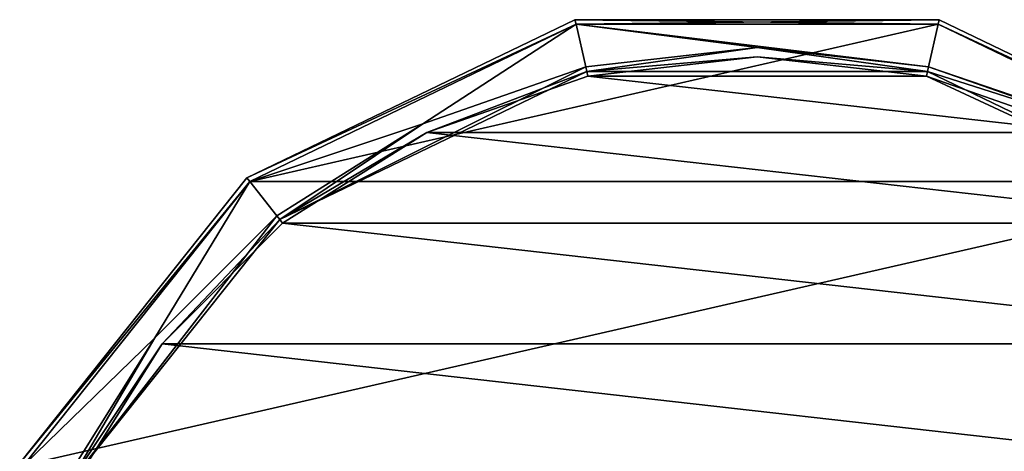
# Model space of a CAD drawing. Header units: millimetres. Extents: x -155 to 35, y -46 to 35.
# Tile 9 of 107: x -151 to -110, y 16 to 34. Entities that reach past the tile are written whole.
import ezdxf

# ---------------------------------------------------------------- set-up
doc = ezdxf.new("R2010")
doc.units = ezdxf.units.MM
doc.header["$LTSCALE"] = 65.185185
for name, color, linetype in [('112', 7, 'CONTINUOUS'), ('114', 7, 'CONTINUOUS'), ('115', 7, 'CONTINUOUS'), ('117', 7, 'CONTINUOUS'), ('81', 7, 'CONTINUOUS'), ('82', 7, 'CONTINUOUS'), ('93', 7, 'CONTINUOUS'), ('95', 7, 'CONTINUOUS'), ('97', 7, 'CONTINUOUS')]:
    doc.layers.add(name, color=color, linetype=linetype)

msp = doc.modelspace()

# ---------------------------------------------------------------- linework, layer by layer
at = {"layer": '112', "linetype": 'CONTINUOUS'}
for points in [[(-127.688, 33.684), (-127.733, 33.879, -0.2), (-141.666, 27.169, -0.2), (-127.688, 33.684)], [(-127.688, 33.684), (-112.312, 33.684), (-127.733, 33.879, -0.2), (-127.688, 33.684)], [(-112.312, 33.684), (-112.267, 33.879, -0.2), (-127.733, 33.879, -0.2), (-112.312, 33.684)], [(-112.312, 33.684), (-98.334, 27.169, -0.2), (-112.267, 33.879, -0.2), (-112.312, 33.684)], [(-141.542, 27.012), (-127.688, 33.684), (-141.666, 27.169, -0.2), (-141.542, 27.012)], [(-112.312, 33.684), (-98.458, 27.012), (-98.334, 27.169, -0.2), (-112.312, 33.684)], [(-141.542, 27.012), (-141.666, 27.169, -0.2), (-151.309, 15.077, -0.2), (-141.542, 27.012)], [(-151.129, 14.989), (-141.542, 27.012), (-151.309, 15.077, -0.2), (-151.129, 14.989)]]:
    msp.add_3dface(points, dxfattribs=at)
at = {"layer": '114', "linetype": 'CONTINUOUS'}
for points in [[(-141.666, 27.169, -6.8), (-127.733, 33.879, -6.8), (-127.688, 33.684, -7), (-141.666, 27.169, -6.8)], [(-127.733, 33.879, -6.8), (-112.267, 33.879, -6.8), (-127.688, 33.684, -7), (-127.733, 33.879, -6.8)], [(-112.267, 33.879, -6.8), (-112.312, 33.684, -7), (-127.688, 33.684, -7), (-112.267, 33.879, -6.8)], [(-112.267, 33.879, -6.8), (-98.334, 27.169, -6.8), (-112.312, 33.684, -7), (-112.267, 33.879, -6.8)], [(-141.666, 27.169, -6.8), (-127.688, 33.684, -7), (-141.542, 27.012, -7), (-141.666, 27.169, -6.8)], [(-98.334, 27.169, -6.8), (-98.458, 27.012, -7), (-112.312, 33.684, -7), (-98.334, 27.169, -6.8)], [(-151.309, 15.077, -6.8), (-141.666, 27.169, -6.8), (-141.542, 27.012, -7), (-151.309, 15.077, -6.8)], [(-151.309, 15.077, -6.8), (-141.542, 27.012, -7), (-151.129, 14.989, -7), (-151.309, 15.077, -6.8)]]:
    msp.add_3dface(points, dxfattribs=at)
at = {"layer": '115', "linetype": 'CONTINUOUS'}
for points in [[(-127.279, 31.88, -7), (-120, 32.7, -7), (-127.232, 31.685, -6.8), (-127.279, 31.88, -7)], [(-120, 32.7, -7), (-112.768, 31.685, -6.8), (-127.232, 31.685, -6.8), (-120, 32.7, -7)], [(-120, 32.7, -7), (-112.721, 31.88, -7), (-112.768, 31.685, -6.8), (-120, 32.7, -7)], [(-134.192, 29.46, -7), (-127.279, 31.88, -7), (-140.263, 25.41, -6.8), (-134.192, 29.46, -7)], [(-127.279, 31.88, -7), (-127.232, 31.685, -6.8), (-140.263, 25.41, -6.8), (-127.279, 31.88, -7)], [(-112.721, 31.88, -7), (-105.808, 29.46, -7), (-112.768, 31.685, -6.8), (-112.721, 31.88, -7)], [(-105.808, 29.46, -7), (-99.737, 25.41, -6.8), (-112.768, 31.685, -6.8), (-105.808, 29.46, -7)], [(-140.393, 25.562, -7), (-134.192, 29.46, -7), (-140.263, 25.41, -6.8), (-140.393, 25.562, -7)], [(-145.572, 20.381, -7), (-140.393, 25.562, -7), (-149.281, 14.101, -6.8), (-145.572, 20.381, -7)], [(-140.393, 25.562, -7), (-140.263, 25.41, -6.8), (-149.281, 14.101, -6.8), (-140.393, 25.562, -7)], [(-149.467, 14.177, -7), (-145.572, 20.381, -7), (-149.281, 14.101, -6.8), (-149.467, 14.177, -7)]]:
    msp.add_3dface(points, dxfattribs=at)
at = {"layer": '117', "linetype": 'CONTINUOUS'}
for points in [[(-120, 32.3, -2), (-127.19, 31.49, -2), (-127.232, 31.685, -2.2), (-120, 32.3, -2)], [(-120, 32.3, -2), (-127.232, 31.685, -2.2), (-112.768, 31.685, -2.2), (-120, 32.3, -2)], [(-112.81, 31.49, -2), (-120, 32.3, -2), (-112.768, 31.685, -2.2), (-112.81, 31.49, -2)], [(-134.019, 29.099, -2), (-140.263, 25.41, -2.2), (-127.232, 31.685, -2.2), (-134.019, 29.099, -2)], [(-127.19, 31.49, -2), (-134.019, 29.099, -2), (-127.232, 31.685, -2.2), (-127.19, 31.49, -2)], [(-112.81, 31.49, -2), (-112.768, 31.685, -2.2), (-99.737, 25.41, -2.2), (-112.81, 31.49, -2)], [(-105.981, 29.099, -2), (-112.81, 31.49, -2), (-99.737, 25.41, -2.2), (-105.981, 29.099, -2)], [(-134.019, 29.099, -2), (-140.144, 25.249, -2), (-140.263, 25.41, -2.2), (-134.019, 29.099, -2)], [(-145.259, 20.132, -2), (-149.281, 14.101, -2.2), (-140.263, 25.41, -2.2), (-145.259, 20.132, -2)], [(-140.144, 25.249, -2), (-145.259, 20.132, -2), (-140.263, 25.41, -2.2), (-140.144, 25.249, -2)], [(-145.259, 20.132, -2), (-149.106, 14.004, -2), (-149.281, 14.101, -2.2), (-145.259, 20.132, -2)]]:
    msp.add_3dface(points, dxfattribs=at)
at = {"layer": '81', "linetype": 'CONTINUOUS'}
for points in [[(-127.688, 33.684), (-141.542, 27.012), (-112.312, 33.684), (-127.688, 33.684)], [(-112.312, 33.684), (-141.542, 27.012), (-98.458, 27.012), (-112.312, 33.684)], [(-141.542, 27.012), (-151.129, 14.989), (-98.458, 27.012), (-141.542, 27.012)], [(-98.458, 27.012), (-151.129, 14.989), (-88.871, 14.989), (-98.458, 27.012)]]:
    msp.add_3dface(points, dxfattribs=at)
at = {"layer": '82', "linetype": 'CONTINUOUS'}
for points in [[(-120, 32.3, -2), (-112.81, 31.49, -2), (-127.19, 31.49, -2), (-120, 32.3, -2)], [(-127.19, 31.49, -2), (-105.981, 29.099, -2), (-134.019, 29.099, -2), (-127.19, 31.49, -2)], [(-112.81, 31.49, -2), (-105.981, 29.099, -2), (-127.19, 31.49, -2), (-112.81, 31.49, -2)], [(-134.019, 29.099, -2), (-99.856, 25.249, -2), (-140.144, 25.249, -2), (-134.019, 29.099, -2)], [(-105.981, 29.099, -2), (-99.856, 25.249, -2), (-134.019, 29.099, -2), (-105.981, 29.099, -2)], [(-140.144, 25.249, -2), (-94.741, 20.132, -2), (-145.259, 20.132, -2), (-140.144, 25.249, -2)], [(-99.856, 25.249, -2), (-94.741, 20.132, -2), (-140.144, 25.249, -2), (-99.856, 25.249, -2)], [(-145.259, 20.132, -2), (-90.894, 14.004, -2), (-149.106, 14.004, -2), (-145.259, 20.132, -2)], [(-94.741, 20.132, -2), (-90.894, 14.004, -2), (-145.259, 20.132, -2), (-94.741, 20.132, -2)]]:
    msp.add_3dface(points, dxfattribs=at)
at = {"layer": '93', "linetype": 'CONTINUOUS'}
for points in [[(-127.733, 33.879, -6.8), (-141.666, 27.169, -6.8), (-127.733, 33.879, -0.2), (-127.733, 33.879, -6.8)], [(-127.733, 33.879, -0.2), (-141.666, 27.169, -6.8), (-141.666, 27.169, -0.2), (-127.733, 33.879, -0.2)], [(-112.267, 33.879, -6.8), (-127.733, 33.879, -6.8), (-112.267, 33.879, -0.2), (-112.267, 33.879, -6.8)], [(-112.267, 33.879, -0.2), (-127.733, 33.879, -6.8), (-127.733, 33.879, -0.2), (-112.267, 33.879, -0.2)], [(-98.334, 27.169, -6.8), (-112.267, 33.879, -6.8), (-98.334, 27.169, -0.2), (-98.334, 27.169, -6.8)], [(-98.334, 27.169, -0.2), (-112.267, 33.879, -6.8), (-112.267, 33.879, -0.2), (-98.334, 27.169, -0.2)], [(-141.666, 27.169, -6.8), (-151.309, 15.077, -6.8), (-141.666, 27.169, -0.2), (-141.666, 27.169, -6.8)], [(-141.666, 27.169, -0.2), (-151.309, 15.077, -6.8), (-151.309, 15.077, -0.2), (-141.666, 27.169, -0.2)]]:
    msp.add_3dface(points, dxfattribs=at)
at = {"layer": '95', "linetype": 'CONTINUOUS'}
for points in [[(-141.542, 27.012, -7), (-127.688, 33.684, -7), (-134.192, 29.46, -7), (-141.542, 27.012, -7)], [(-134.192, 29.46, -7), (-127.688, 33.684, -7), (-127.279, 31.88, -7), (-134.192, 29.46, -7)], [(-127.688, 33.684, -7), (-112.312, 33.684, -7), (-112.721, 31.88, -7), (-127.688, 33.684, -7)], [(-127.279, 31.88, -7), (-127.688, 33.684, -7), (-120, 32.7, -7), (-127.279, 31.88, -7)], [(-120, 32.7, -7), (-127.688, 33.684, -7), (-112.721, 31.88, -7), (-120, 32.7, -7)], [(-112.312, 33.684, -7), (-98.458, 27.012, -7), (-112.721, 31.88, -7), (-112.312, 33.684, -7)], [(-112.721, 31.88, -7), (-98.458, 27.012, -7), (-105.808, 29.46, -7), (-112.721, 31.88, -7)], [(-140.393, 25.562, -7), (-141.542, 27.012, -7), (-134.192, 29.46, -7), (-140.393, 25.562, -7)], [(-151.129, 14.989, -7), (-141.542, 27.012, -7), (-145.572, 20.381, -7), (-151.129, 14.989, -7)], [(-145.572, 20.381, -7), (-141.542, 27.012, -7), (-140.393, 25.562, -7), (-145.572, 20.381, -7)], [(-149.467, 14.177, -7), (-151.129, 14.989, -7), (-145.572, 20.381, -7), (-149.467, 14.177, -7)]]:
    msp.add_3dface(points, dxfattribs=at)
at = {"layer": '97', "linetype": 'CONTINUOUS'}
for points in [[(-140.263, 25.41, -6.8), (-127.232, 31.685, -6.8), (-140.263, 25.41, -2.2), (-140.263, 25.41, -6.8)], [(-140.263, 25.41, -2.2), (-127.232, 31.685, -6.8), (-127.232, 31.685, -2.2), (-140.263, 25.41, -2.2)], [(-127.232, 31.685, -6.8), (-112.768, 31.685, -6.8), (-127.232, 31.685, -2.2), (-127.232, 31.685, -6.8)], [(-127.232, 31.685, -2.2), (-112.768, 31.685, -6.8), (-112.768, 31.685, -2.2), (-127.232, 31.685, -2.2)], [(-112.768, 31.685, -6.8), (-99.737, 25.41, -6.8), (-112.768, 31.685, -2.2), (-112.768, 31.685, -6.8)], [(-112.768, 31.685, -2.2), (-99.737, 25.41, -6.8), (-99.737, 25.41, -2.2), (-112.768, 31.685, -2.2)], [(-149.281, 14.101, -6.8), (-140.263, 25.41, -6.8), (-149.281, 14.101, -2.2), (-149.281, 14.101, -6.8)], [(-149.281, 14.101, -2.2), (-140.263, 25.41, -6.8), (-140.263, 25.41, -2.2), (-149.281, 14.101, -2.2)]]:
    msp.add_3dface(points, dxfattribs=at)

doc.saveas('drawing.dxf')
